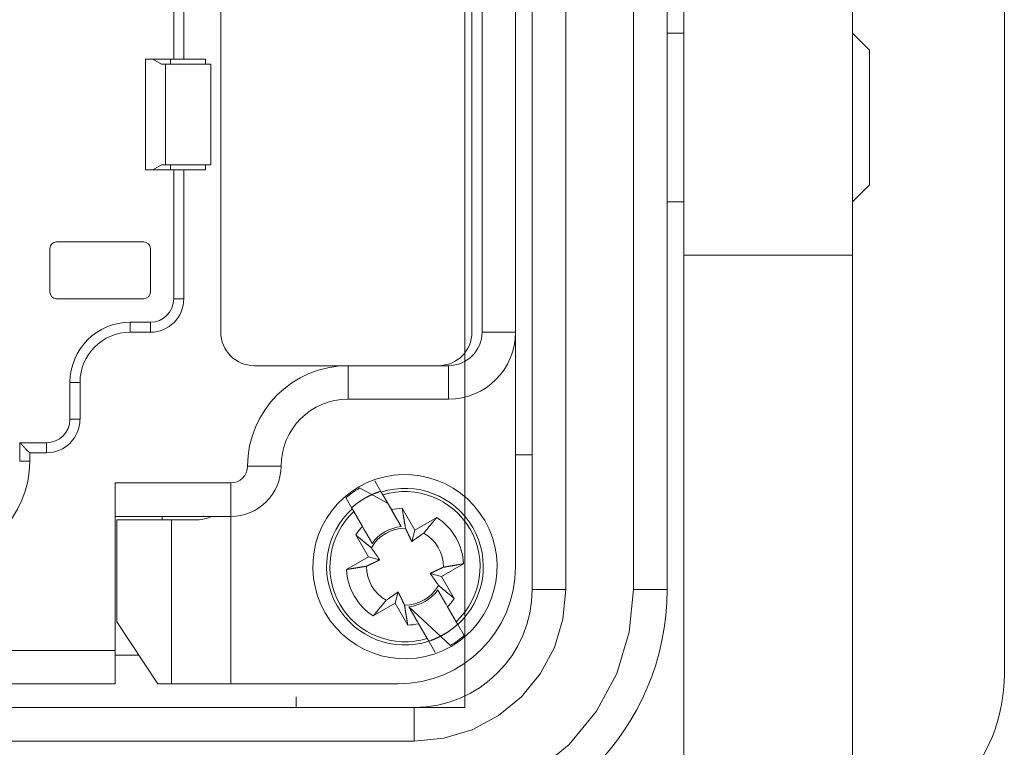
# Model space of a CAD drawing. Header units: millimetres. Extents: x 12388 to 56229, y -202 to 7369.
# Tile 41 of 88: x 21149 to 21266, y 2074 to 2160. Entities that reach past the tile are written whole.
import ezdxf

# ---------------------------------------------------------------- set-up
doc = ezdxf.new("R2010")
doc.units = ezdxf.units.MM
doc.header["$LTSCALE"] = 40
doc.layers.add('도면층1', color=1, linetype='Continuous')

# ---------------------------------------------------------------- blocks, each defined once
blk = doc.blocks.new('0099')
at = {"layer": '도면층1', "linetype": 'Continuous', "lineweight": 15}
for p, q in [((21202.14, 2078.54), (21202.14, 2218.54)), ((21010.14, 2078.54), (21202.14, 2078.54))]:
    blk.add_line(p, q, dxfattribs=at)
at = {"layer": '도면층1', "linetype": 'Continuous', "lineweight": 0}
for p, q in [((21266.14, 2214.54), (21266.14, 2082.54)), ((21210.14, 2204.54), (21210.14, 2092.54)), ((21214.14, 2092.54), (21214.14, 2204.54)), ((21222.14, 2092.54), (21222.14, 2204.54)), ((21226.14, 2204.54), (21226.14, 2092.54)), ((21167.63, 2155.45), (21167.63, 2177.11)), ((21168.83, 2177.11), (21168.83, 2155.45)), ((21173.2, 2123.07), (21173.2, 2174.72)), ((21203, 2174.72), (21203, 2123.07)), ((21204.19, 2123.07), (21204.19, 2174.72)), ((21208.17, 2174.72), (21208.17, 2123.07)), ((21228.14, 2132.22), (21228.14, 2164.54)), ((21248.14, 2132.22), (21248.14, 2164.54)), ((21228.14, 2158.54), (21226.14, 2158.54)), ((21250.15, 2156.53), (21248.14, 2158.54)), ((21250.14, 2140.54), (21250.14, 2156.54)), ((21164.26, 2155.45), (21167.63, 2155.45)), ((21164.26, 2142.34), (21164.26, 2155.45)), ((21166.17, 2154.86), (21165.15, 2155.45)), ((21166.64, 2154.86), (21166.17, 2154.86)), ((21172.01, 2154.86), (21166.64, 2154.86)), ((21166.64, 2154.86), (21166.64, 2142.94)), ((21167.24, 2154.86), (21167.24, 2155.45)), ((21167.63, 2155.45), (21168.83, 2155.45)), ((21168.83, 2155.45), (21171.41, 2155.45)), ((21171.41, 2155.45), (21171.41, 2154.86)), ((21172.01, 2154.86), (21172.01, 2142.94)), ((21165.15, 2142.34), (21166.17, 2142.94)), ((21166.17, 2142.94), (21166.64, 2142.94)), ((21166.64, 2142.94), (21172.01, 2142.94)), ((21167.24, 2142.34), (21167.24, 2142.94)), ((21171.41, 2142.94), (21171.41, 2142.34)), ((21167.63, 2142.34), (21164.26, 2142.34)), ((21168.83, 2142.34), (21167.63, 2142.34)), ((21167.63, 2127.04), (21167.63, 2142.34)), ((21168.83, 2142.34), (21168.83, 2127.04)), ((21171.41, 2142.34), (21168.83, 2142.34)), ((21248.14, 2138.54), (21250.15, 2140.55)), ((21226.14, 2138.54), (21228.14, 2138.54)), ((21153.73, 2133.8), (21164.06, 2133.8)), ((21152.93, 2127.84), (21152.93, 2133)), ((21164.85, 2133), (21164.85, 2127.84)), ((21228.14, 2132.22), (21248.14, 2132.22)), ((21228.14, 2066.85), (21228.14, 2132.22)), ((21248.14, 2068.54), (21248.14, 2132.22)), ((21164.06, 2127.04), (21153.73, 2127.04)), ((21168.83, 2127.04), (21167.63, 2127.04)), ((21162.47, 2123.07), (21162.47, 2124.26)), ((21162.47, 2124.26), (21164.85, 2124.26)), ((21164.85, 2123.07), (21164.85, 2124.26)), ((21164.85, 2123.07), (21162.47, 2123.07)), ((21208.17, 2123.07), (21204.19, 2123.07)), ((21208.17, 2095.25), (21208.17, 2123.07)), ((21188.3, 2119.09), (21177.17, 2119.09)), ((21199.03, 2119.09), (21188.3, 2119.09)), ((21188.3, 2115.12), (21188.3, 2119.09)), ((21199.03, 2119.09), (21200.22, 2119.09)), ((21200.22, 2115.12), (21200.22, 2119.09)), ((21156.51, 2117.11), (21155.32, 2117.11)), ((21155.32, 2112.74), (21155.32, 2117.11)), ((21156.51, 2117.11), (21156.51, 2112.73)), ((21200.22, 2115.12), (21188.3, 2115.12)), ((21156.51, 2112.74), (21155.32, 2112.74)), ((21149.36, 2109.95), (21152.53, 2109.95)), ((21149.36, 2107.77), (21149.36, 2109.95)), ((21152.53, 2108.76), (21152.53, 2109.95)), ((21150.55, 2108.76), (21150.55, 2107.77)), ((21152.53, 2108.76), (21150.55, 2108.76)), ((21208.2, 2108.54), (21210.14, 2108.54)), ((21150.55, 2107.77), (21149.36, 2107.77)), ((21180.35, 2107.17), (21176.38, 2107.17)), ((21160.68, 2085.32), (21160.68, 2105.18)), ((21160.68, 2105.18), (21174.39, 2105.18)), ((21174.39, 2105.18), (21174.39, 2101.21)), ((21192.99, 2102.79), (21189.66, 2104.59)), ((21192.24, 2104.1), (21191.47, 2105.42)), ((21188.03, 2103.44), (21188.8, 2102.11)), ((21192.24, 2104.1), (21192.43, 2103.77)), ((21192.43, 2103.77), (21193.44, 2102.02)), ((21188.99, 2101.78), (21188.8, 2102.11)), ((21194.71, 2102.2), (21196.22, 2099.59)), ((21174.39, 2101.21), (21160.68, 2101.21)), ((21166.24, 2101.21), (21166.24, 2100.81)), ((21174.39, 2081.34), (21174.39, 2101.21)), ((21190, 2100.03), (21188.99, 2101.78)), ((21194.6, 2100), (21193.44, 2102.01)), ((21196.22, 2099.59), (21198.82, 2101.1)), ((21160.88, 2100.81), (21167.35, 2100.81)), ((21160.88, 2088.71), (21160.88, 2100.81)), ((21167.35, 2100.81), (21170.42, 2100.81)), ((21167.35, 2081.34), (21167.35, 2100.81)), ((21190, 2100.03), (21191.16, 2098.02)), ((21190.71, 2096.41), (21189.21, 2099.02)), ((21196.22, 2099.59), (21195.86, 2098.25)), ((21188.11, 2094.91), (21190.71, 2096.41)), ((21192.05, 2096.05), (21190.71, 2096.41)), ((21202, 2095.59), (21199.4, 2094.09)), ((21198.05, 2094.45), (21199.4, 2094.09)), ((21199.4, 2094.09), (21200.9, 2091.48)), ((21193.89, 2090.91), (21194.25, 2092.25)), ((21199.5, 2091.51), (21198.94, 2092.48)), ((21210.14, 2092.54), (21214.14, 2092.54)), ((21226.14, 2092.54), (21222.14, 2092.54)), ((21193.89, 2090.91), (21191.29, 2089.41)), ((21195.39, 2088.31), (21193.89, 2090.91)), ((21195.5, 2090.5), (21200.44, 2085.91)), ((21200.11, 2090.47), (21200.05, 2090.57)), ((21200.11, 2090.47), (21201.12, 2088.72)), ((21165.72, 2081.34), (21160.88, 2088.71)), ((21197.68, 2086.73), (21196.66, 2088.49)), ((21201.12, 2088.72), (21201.31, 2088.39)), ((21202.07, 2087.07), (21201.31, 2088.39)), ((21197.87, 2086.4), (21197.68, 2086.73)), ((21197.87, 2086.4), (21198.63, 2085.08)), ((21052.99, 2085.32), (21160.68, 2085.32)), ((21160.68, 2081.34), (21160.68, 2085.32)), ((21163.48, 2084.75), (21160.68, 2084.75)), ((21160.68, 2081.34), (21052.99, 2081.34)), ((21165.72, 2081.34), (21167.35, 2081.34)), ((21174.39, 2081.34), (21167.35, 2081.34)), ((21194.26, 2081.34), (21174.39, 2081.34)), ((21182.14, 2079.81), (21182.14, 2078.54)), ((21196.14, 2078.54), (21016.14, 2078.54)), ((21196.14, 2074.54), (21196.14, 2078.54)), ((21016.14, 2074.54), (21196.14, 2074.54))]:
    blk.add_line(p, q, dxfattribs=at)
for points in [[(21149.36, 2109.95), (21149.39, 2109.92, -0.004996), (21149.43, 2109.9, -0.005212), (21149.46, 2109.87, -0.005133), (21149.5, 2109.84, -0.004709), (21149.53, 2109.81, -0.004404), (21149.56, 2109.78, -0.004126), (21149.6, 2109.74, -0.003863), (21149.63, 2109.71, -0.003534), (21149.66, 2109.68, -0.003248), (21149.69, 2109.65, -0.002921), (21149.72, 2109.62, -0.00263), (21149.75, 2109.59, -0.002291), (21149.78, 2109.55, -0.001992), (21149.81, 2109.52, -0.001645), (21149.84, 2109.49, -0.001335), (21149.86, 2109.46, -0.000977), (21149.89, 2109.42, -0.000656), (21149.92, 2109.39, -0.000285), (21149.94, 2109.36, 0.000052), (21149.97, 2109.33, 0.000445), (21150, 2109.3, 0.000795), (21150.03, 2109.27, 0.001188), (21150.05, 2109.24, 0.001586), (21150.08, 2109.21, 0.002083), (21150.1, 2109.18, 0.002353), (21150.13, 2109.15, 0.002451), (21150.16, 2109.12, 0.002419), (21150.18, 2109.1, 0.002224), (21150.21, 2109.07, 0.002102), (21150.24, 2109.04, 0.001993), (21150.26, 2109.02, 0.00191), (21150.29, 2109, 0.001798), (21150.31, 2108.97, 0.001723), (21150.33, 2108.95, 0.001629), (21150.36, 2108.93, 0.001567), (21150.38, 2108.91, 0.00148), (21150.4, 2108.89, 0.001429), (21150.42, 2108.87, 0.001352), (21150.44, 2108.86, 0.001307), (21150.45, 2108.84, 0.001228), (21150.47, 2108.83, 0.001202), (21150.49, 2108.81, 0.001148), (21150.5, 2108.8, 0.001094), (21150.51, 2108.79, 0.000977), (21150.52, 2108.78, 0.001033), (21150.53, 2108.77, 0.000969), (21150.54, 2108.77, 0.000973), (21150.55, 2108.76, 0.001343)], [(21188.71, 2102.21), (21188.76, 2102.26, -0.001799), (21188.81, 2102.3, -0.001799), (21188.86, 2102.35, -0.001799), (21188.91, 2102.39, -0.0018), (21188.96, 2102.43, -0.001801), (21189.01, 2102.48, -0.001802), (21189.07, 2102.52, -0.001802), (21189.12, 2102.56, -0.001804), (21189.17, 2102.61, -0.001805), (21189.22, 2102.65, -0.001806), (21189.28, 2102.69, -0.001807), (21189.33, 2102.73, -0.001809), (21189.39, 2102.77, -0.001809), (21189.44, 2102.81, -0.001808), (21189.49, 2102.85, -0.001806), (21189.55, 2102.89, -0.001805), (21189.6, 2102.93, -0.001804), (21189.66, 2102.97, -0.001803), (21189.72, 2103.01, -0.001802), (21189.77, 2103.04, -0.001801), (21189.83, 2103.08, -0.0018), (21189.89, 2103.12, -0.001799), (21189.94, 2103.16, -0.001799), (21190, 2103.19, -0.001798), (21190.06, 2103.23, -0.001798), (21190.11, 2103.26, -0.001798), (21190.17, 2103.3, -0.001797), (21190.23, 2103.33, -0.001797), (21190.29, 2103.37, -0.001797), (21190.35, 2103.4, -0.001797), (21190.41, 2103.43, -0.001797), (21190.46, 2103.47, -0.001798), (21190.52, 2103.5, -0.001798), (21190.58, 2103.53, -0.001799), (21190.64, 2103.56, -0.001799), (21190.7, 2103.59, -0.0018), (21190.76, 2103.62, -0.0018), (21190.82, 2103.66, -0.001801), (21190.88, 2103.69, -0.001802), (21190.95, 2103.71, -0.001804), (21191.01, 2103.74, -0.001804), (21191.07, 2103.77, -0.001804), (21191.13, 2103.8, -0.001807), (21191.19, 2103.83, -0.001812), (21191.25, 2103.85, -0.001808), (21191.32, 2103.88, -0.001796), (21191.38, 2103.91, -0.001811), (21191.44, 2103.93, -0.001845), (21191.5, 2103.96, -0.001792), (21191.57, 2103.98, -0.001673), (21191.63, 2104.01, -0.001845), (21191.69, 2104.03, -0.002197), (21191.76, 2104.06, -0.001668), (21191.82, 2104.08, -0.000574), (21191.87, 2104.1, -0.002349), (21191.95, 2104.12, -0.004041), (21192.06, 2104.16, -0.001976), (21192.2, 2104.21, -0.001047)], [(21194.71, 2102.2), (21194.73, 2102.1, 0.000018), (21194.75, 2102, 0.000019), (21194.76, 2101.91, 0.000019), (21194.78, 2101.81, 0.00002), (21194.79, 2101.72, 0.00002), (21194.81, 2101.63, 0.000021), (21194.82, 2101.54, 0.000021), (21194.84, 2101.45, 0.000022), (21194.85, 2101.37, 0.000023), (21194.87, 2101.28, 0.000023), (21194.88, 2101.2, 0.000024), (21194.89, 2101.11, 0.000025), (21194.91, 2101.03, 0.000025), (21194.92, 2100.95, 0.000026), (21194.93, 2100.87, 0.000027), (21194.95, 2100.79, 0.000027), (21194.96, 2100.71, 0.000029), (21194.97, 2100.64, 0.00003), (21194.99, 2100.56, 0.00003), (21195, 2100.49, 0.000029), (21195.01, 2100.42, 0.000033), (21195.02, 2100.34, 0.000041), (21195.04, 2100.27, 0.000032), (21195.05, 2100.2, 0.000011), (21195.06, 2100.14, 0.000047), (21195.07, 2100.07, 0.000086), (21195.09, 2099.96, 0.000045), (21195.11, 2099.81, 0.000024)], [(21193.44, 2102.02), (21193.49, 2101.93, 0.000002), (21193.53, 2101.86, 0.000002), (21193.58, 2101.78, 0.000002), (21193.62, 2101.7, 0.000002), (21193.67, 2101.62, 0.000002), (21193.71, 2101.55, 0.000003), (21193.75, 2101.47, 0.000003), (21193.8, 2101.4, 0.000003), (21193.84, 2101.33, 0.000003), (21193.88, 2101.26, 0.000003), (21193.92, 2101.19, 0.000003), (21193.96, 2101.12, 0.000003), (21194, 2101.05, 0.000003), (21194.04, 2100.98, 0.000003), (21194.08, 2100.91, 0.000003), (21194.12, 2100.85, 0.000003), (21194.15, 2100.78, 0.000003), (21194.19, 2100.72, 0.000003), (21194.23, 2100.66, 0.000003), (21194.26, 2100.59, 0.000003), (21194.3, 2100.53, 0.000004), (21194.33, 2100.47, 0.000005), (21194.37, 2100.41, 0.000004), (21194.4, 2100.35, 0.000001), (21194.43, 2100.3, 0.000005), (21194.47, 2100.23, 0.000009), (21194.53, 2100.13, 0.000005), (21194.6, 2100, 0.000003)], [(21197.28, 2099.23), (21197.32, 2099.28, 0.000044), (21197.36, 2099.33, 0.000043), (21197.4, 2099.38, 0.000041), (21197.45, 2099.43, 0.00004), (21197.49, 2099.48, 0.000038), (21197.54, 2099.54, 0.000037), (21197.58, 2099.59, 0.000036), (21197.63, 2099.65, 0.000035), (21197.67, 2099.7, 0.000034), (21197.72, 2099.76, 0.000033), (21197.77, 2099.82, 0.000032), (21197.82, 2099.88, 0.000031), (21197.86, 2099.94, 0.00003), (21197.91, 2100, 0.000029), (21197.97, 2100.06, 0.000028), (21198.02, 2100.12, 0.000027), (21198.07, 2100.18, 0.000027), (21198.12, 2100.25, 0.000026), (21198.18, 2100.31, 0.000025), (21198.23, 2100.38, 0.000023), (21198.28, 2100.45, 0.000024), (21198.34, 2100.52, 0.000028), (21198.4, 2100.59, 0.000021), (21198.46, 2100.65, 0.000007), (21198.51, 2100.72, 0.000028), (21198.57, 2100.8, 0.000046), (21198.68, 2100.93, 0.000021), (21198.82, 2101.1, 0.000011)], [(21191.16, 2098.02), (21191.13, 2098.07, 0.000002), (21191.1, 2098.13, 0.000002), (21191.06, 2098.19, 0.000002), (21191.03, 2098.24, 0.000002), (21191, 2098.3, 0.000002), (21190.96, 2098.36, 0.000002), (21190.93, 2098.42, 0.000002), (21190.89, 2098.48, 0.000002), (21190.86, 2098.54, 0.000002), (21190.82, 2098.61, 0.000002), (21190.79, 2098.67, 0.000002), (21190.75, 2098.73, 0.000002), (21190.71, 2098.8, 0.000002), (21190.67, 2098.86, 0.000002), (21190.64, 2098.93, 0.000002), (21190.6, 2098.99, 0.000002), (21190.56, 2099.06, 0.000002), (21190.52, 2099.13, 0.000002), (21190.48, 2099.2, 0.000002), (21190.44, 2099.27, 0.000001), (21190.4, 2099.34, 0.000001), (21190.35, 2099.41, 0.000002), (21190.31, 2099.49, 0.000001), (21190.27, 2099.56, 0), (21190.23, 2099.63, 0.000002), (21190.18, 2099.71, 0.000003), (21190.1, 2099.85, 0.000001), (21190, 2100.03, 0.000001)], [(21195.11, 2099.81), (21195.15, 2099.74, 0.000081), (21195.18, 2099.67, 0.000087), (21195.21, 2099.6, 0.000091), (21195.24, 2099.53, 0.000091), (21195.27, 2099.47, 0.000093), (21195.3, 2099.4, 0.000095), (21195.33, 2099.34, 0.000097), (21195.36, 2099.28, 0.000099), (21195.39, 2099.22, 0.000101), (21195.42, 2099.17, 0.000103), (21195.44, 2099.11, 0.000105), (21195.47, 2099.06, 0.000107), (21195.49, 2099, 0.000109), (21195.52, 2098.95, 0.000111), (21195.54, 2098.9, 0.000113), (21195.57, 2098.85, 0.000114), (21195.59, 2098.8, 0.000117), (21195.61, 2098.75, 0.000121), (21195.64, 2098.71, 0.000121), (21195.66, 2098.66, 0.000115), (21195.68, 2098.62, 0.000128), (21195.7, 2098.57, 0.000154), (21195.72, 2098.53, 0.000122), (21195.74, 2098.49, 0.000047), (21195.76, 2098.45, 0.00017), (21195.78, 2098.41, 0.000302), (21195.81, 2098.34, 0.000156), (21195.86, 2098.25, 0.000086)], [(21191.07, 2097.48), (21191.03, 2097.52, 0.000052), (21190.97, 2097.56, 0.00005), (21190.92, 2097.6, 0.000048), (21190.87, 2097.64, 0.000047), (21190.82, 2097.69, 0.000045), (21190.77, 2097.73, 0.000044), (21190.71, 2097.78, 0.000042), (21190.66, 2097.82, 0.000041), (21190.6, 2097.87, 0.00004), (21190.54, 2097.92, 0.000039), (21190.49, 2097.96, 0.000037), (21190.43, 2098.01, 0.000036), (21190.37, 2098.06, 0.000035), (21190.31, 2098.11, 0.000034), (21190.24, 2098.16, 0.000033), (21190.18, 2098.21, 0.000032), (21190.12, 2098.27, 0.000031), (21190.05, 2098.32, 0.000031), (21189.99, 2098.37, 0.000029), (21189.92, 2098.43, 0.000027), (21189.86, 2098.48, 0.000029), (21189.79, 2098.54, 0.000033), (21189.72, 2098.6, 0.000024), (21189.65, 2098.65, 0.000008), (21189.59, 2098.7, 0.000033), (21189.51, 2098.77, 0.000054), (21189.38, 2098.88, 0.000025), (21189.21, 2099.02, 0.000013)], [(21195.86, 2098.25), (21195.89, 2098.27, 0.000147), (21195.93, 2098.3, 0.00014), (21195.96, 2098.32, 0.000137), (21196, 2098.35, 0.000136), (21196.04, 2098.37, 0.000134), (21196.07, 2098.4, 0.000132), (21196.11, 2098.42, 0.000129), (21196.15, 2098.45, 0.000127), (21196.19, 2098.48, 0.000125), (21196.23, 2098.51, 0.000123), (21196.28, 2098.54, 0.000121), (21196.32, 2098.56, 0.000119), (21196.36, 2098.59, 0.000117), (21196.41, 2098.62, 0.000115), (21196.45, 2098.66, 0.000112), (21196.5, 2098.69, 0.00011), (21196.55, 2098.72, 0.000109), (21196.59, 2098.75, 0.00011), (21196.64, 2098.79, 0.000104), (21196.7, 2098.82, 0.000094), (21196.75, 2098.86, 0.000104), (21196.8, 2098.9, 0.000123), (21196.86, 2098.94, 0.000088), (21196.91, 2098.97, 0.000024), (21196.96, 2099.01, 0.000127), (21197.03, 2099.05, 0.000209), (21197.14, 2099.13, 0.000094), (21197.28, 2099.23, 0.000047)], [(21192.05, 2096.05), (21192.03, 2096.09, 0.00015), (21192.01, 2096.12, 0.000143), (21191.98, 2096.16, 0.00014), (21191.96, 2096.2, 0.000139), (21191.93, 2096.23, 0.000137), (21191.91, 2096.27, 0.000134), (21191.88, 2096.31, 0.000132), (21191.85, 2096.35, 0.00013), (21191.83, 2096.39, 0.000128), (21191.8, 2096.43, 0.000126), (21191.77, 2096.47, 0.000123), (21191.74, 2096.52, 0.000121), (21191.71, 2096.56, 0.000119), (21191.68, 2096.6, 0.000118), (21191.65, 2096.65, 0.000115), (21191.62, 2096.7, 0.000112), (21191.58, 2096.74, 0.000111), (21191.55, 2096.79, 0.000112), (21191.51, 2096.84, 0.000106), (21191.48, 2096.89, 0.000096), (21191.44, 2096.94, 0.000106), (21191.41, 2097, 0.000126), (21191.37, 2097.05, 0.00009), (21191.33, 2097.11, 0.000024), (21191.3, 2097.16, 0.00013), (21191.25, 2097.22, 0.000214), (21191.17, 2097.33, 0.000096), (21191.07, 2097.48, 0.000048)], [(21188.11, 2094.91), (21188.2, 2094.93, 0.00002), (21188.3, 2094.94, 0.000021), (21188.4, 2094.96, 0.000021), (21188.49, 2094.97, 0.000022), (21188.58, 2094.99, 0.000022), (21188.67, 2095.01, 0.000023), (21188.76, 2095.02, 0.000024), (21188.85, 2095.03, 0.000024), (21188.94, 2095.05, 0.000025), (21189.02, 2095.06, 0.000026), (21189.11, 2095.08, 0.000026), (21189.19, 2095.09, 0.000027), (21189.27, 2095.11, 0.000028), (21189.35, 2095.12, 0.000029), (21189.43, 2095.13, 0.00003), (21189.51, 2095.15, 0.00003), (21189.59, 2095.16, 0.000032), (21189.67, 2095.17, 0.000033), (21189.74, 2095.18, 0.000033), (21189.81, 2095.2, 0.000032), (21189.89, 2095.21, 0.000036), (21189.96, 2095.22, 0.000045), (21190.03, 2095.23, 0.000035), (21190.1, 2095.24, 0.000012), (21190.16, 2095.25, 0.000052), (21190.24, 2095.27, 0.000095), (21190.35, 2095.29, 0.000049), (21190.49, 2095.31, 0.000027)], [(21190.49, 2095.31), (21190.57, 2095.35, 0.000076), (21190.64, 2095.38, 0.000081), (21190.71, 2095.41, 0.000085), (21190.77, 2095.44, 0.000085), (21190.84, 2095.47, 0.000087), (21190.9, 2095.5, 0.000089), (21190.96, 2095.53, 0.000091), (21191.02, 2095.56, 0.000092), (21191.08, 2095.59, 0.000094), (21191.14, 2095.61, 0.000096), (21191.19, 2095.64, 0.000098), (21191.25, 2095.67, 0.0001), (21191.3, 2095.69, 0.000102), (21191.35, 2095.72, 0.000104), (21191.4, 2095.74, 0.000106), (21191.45, 2095.77, 0.000107), (21191.5, 2095.79, 0.00011), (21191.55, 2095.81, 0.000114), (21191.6, 2095.83, 0.000113), (21191.64, 2095.86, 0.000108), (21191.69, 2095.88, 0.00012), (21191.73, 2095.9, 0.000144), (21191.78, 2095.92, 0.000114), (21191.82, 2095.94, 0.000044), (21191.85, 2095.96, 0.000159), (21191.9, 2095.98, 0.000283), (21191.97, 2096.01, 0.000146), (21192.05, 2096.05, 0.000081)], [(21199.61, 2095.19), (21199.54, 2095.16, 0.000077), (21199.47, 2095.12, 0.000082), (21199.4, 2095.09, 0.000086), (21199.33, 2095.06, 0.000086), (21199.27, 2095.03, 0.000088), (21199.21, 2095, 0.00009), (21199.14, 2094.97, 0.000092), (21199.08, 2094.94, 0.000093), (21199.03, 2094.91, 0.000096), (21198.97, 2094.89, 0.000097), (21198.91, 2094.86, 0.000099), (21198.86, 2094.83, 0.000101), (21198.8, 2094.81, 0.000103), (21198.75, 2094.78, 0.000105), (21198.7, 2094.76, 0.000107), (21198.65, 2094.74, 0.000108), (21198.6, 2094.71, 0.000111), (21198.56, 2094.69, 0.000115), (21198.51, 2094.67, 0.000114), (21198.46, 2094.65, 0.000109), (21198.42, 2094.62, 0.000121), (21198.37, 2094.6, 0.000146), (21198.33, 2094.58, 0.000115), (21198.29, 2094.56, 0.000045), (21198.25, 2094.54, 0.000161), (21198.21, 2094.52, 0.000286), (21198.14, 2094.49, 0.000148), (21198.05, 2094.45, 0.000082)], [(21202, 2095.59), (21201.9, 2095.57, 0.00002), (21201.81, 2095.56, 0.000021), (21201.71, 2095.54, 0.000022), (21201.62, 2095.53, 0.000022), (21201.53, 2095.51, 0.000023), (21201.43, 2095.5, 0.000023), (21201.34, 2095.48, 0.000024), (21201.26, 2095.47, 0.000025), (21201.17, 2095.45, 0.000025), (21201.08, 2095.44, 0.000026), (21201, 2095.42, 0.000027), (21200.92, 2095.41, 0.000027), (21200.83, 2095.4, 0.000028), (21200.75, 2095.38, 0.000029), (21200.67, 2095.37, 0.00003), (21200.59, 2095.36, 0.000031), (21200.52, 2095.34, 0.000032), (21200.44, 2095.33, 0.000034), (21200.37, 2095.32, 0.000034), (21200.29, 2095.3, 0.000032), (21200.22, 2095.29, 0.000037), (21200.15, 2095.28, 0.000045), (21200.07, 2095.27, 0.000036), (21200.01, 2095.26, 0.000012), (21199.95, 2095.25, 0.000052), (21199.87, 2095.23, 0.000096), (21199.76, 2095.21, 0.00005), (21199.61, 2095.19, 0.000027)], [(21198.05, 2094.45), (21198.08, 2094.41, 0.000151), (21198.1, 2094.38, 0.000144), (21198.12, 2094.34, 0.000141), (21198.15, 2094.3, 0.00014), (21198.17, 2094.27, 0.000138), (21198.2, 2094.23, 0.000135), (21198.23, 2094.19, 0.000133), (21198.25, 2094.15, 0.000131), (21198.28, 2094.11, 0.000129), (21198.31, 2094.07, 0.000127), (21198.34, 2094.03, 0.000124), (21198.37, 2093.99, 0.000122), (21198.4, 2093.94, 0.00012), (21198.43, 2093.9, 0.000119), (21198.46, 2093.85, 0.000116), (21198.49, 2093.81, 0.000113), (21198.52, 2093.76, 0.000112), (21198.56, 2093.71, 0.000113), (21198.59, 2093.66, 0.000107), (21198.63, 2093.61, 0.000097), (21198.66, 2093.56, 0.000107), (21198.7, 2093.5, 0.000127), (21198.74, 2093.45, 0.000091), (21198.78, 2093.39, 0.000024), (21198.81, 2093.34, 0.000131), (21198.86, 2093.28, 0.000216), (21198.93, 2093.17, 0.000097), (21199.03, 2093.02, 0.000049)], [(21199.03, 2093.02), (21199.08, 2092.98, 0.000046), (21199.13, 2092.94, 0.000044), (21199.18, 2092.9, 0.000043), (21199.23, 2092.86, 0.000041), (21199.29, 2092.81, 0.00004), (21199.34, 2092.77, 0.000039), (21199.39, 2092.72, 0.000038), (21199.45, 2092.68, 0.000036), (21199.51, 2092.63, 0.000035), (21199.56, 2092.58, 0.000034), (21199.62, 2092.54, 0.000033), (21199.68, 2092.49, 0.000032), (21199.74, 2092.44, 0.000031), (21199.8, 2092.39, 0.00003), (21199.86, 2092.34, 0.000029), (21199.92, 2092.29, 0.000028), (21199.99, 2092.23, 0.000028), (21200.05, 2092.18, 0.000027), (21200.12, 2092.13, 0.000026), (21200.18, 2092.07, 0.000024), (21200.25, 2092.02, 0.000025), (21200.32, 2091.96, 0.000029), (21200.39, 2091.9, 0.000021), (21200.46, 2091.85, 0.000007), (21200.52, 2091.8, 0.000029), (21200.6, 2091.73, 0.000048), (21200.73, 2091.62, 0.000022), (21200.9, 2091.48, 0.000012)], [(21194.25, 2092.25), (21194.21, 2092.23, 0.000153), (21194.18, 2092.2, 0.000146), (21194.14, 2092.18, 0.000142), (21194.11, 2092.15, 0.000142), (21194.07, 2092.13, 0.000139), (21194.03, 2092.1, 0.000137), (21193.99, 2092.08, 0.000135), (21193.95, 2092.05, 0.000133), (21193.91, 2092.02, 0.00013), (21193.87, 2091.99, 0.000128), (21193.83, 2091.97, 0.000126), (21193.79, 2091.94, 0.000124), (21193.74, 2091.91, 0.000122), (21193.7, 2091.88, 0.00012), (21193.65, 2091.84, 0.000117), (21193.61, 2091.81, 0.000115), (21193.56, 2091.78, 0.000114), (21193.51, 2091.75, 0.000114), (21193.46, 2091.71, 0.000108), (21193.41, 2091.68, 0.000098), (21193.36, 2091.64, 0.000108), (21193.31, 2091.6, 0.000129), (21193.25, 2091.57, 0.000092), (21193.19, 2091.53, 0.000025), (21193.15, 2091.49, 0.000133), (21193.08, 2091.45, 0.000219), (21192.97, 2091.37, 0.000098), (21192.83, 2091.27, 0.000049)], [(21194.99, 2090.69), (21194.96, 2090.76, 0.00008), (21194.92, 2090.83, 0.000086), (21194.89, 2090.9, 0.00009), (21194.86, 2090.97, 0.00009), (21194.83, 2091.03, 0.000092), (21194.8, 2091.1, 0.000094), (21194.77, 2091.16, 0.000096), (21194.74, 2091.22, 0.000098), (21194.72, 2091.28, 0.0001), (21194.69, 2091.34, 0.000102), (21194.66, 2091.39, 0.000104), (21194.64, 2091.45, 0.000106), (21194.61, 2091.5, 0.000108), (21194.59, 2091.55, 0.00011), (21194.56, 2091.6, 0.000112), (21194.54, 2091.65, 0.000113), (21194.51, 2091.7, 0.000116), (21194.49, 2091.75, 0.00012), (21194.47, 2091.79, 0.00012), (21194.45, 2091.84, 0.000114), (21194.43, 2091.88, 0.000127), (21194.41, 2091.93, 0.000152), (21194.38, 2091.97, 0.00012), (21194.36, 2092.01, 0.000047), (21194.35, 2092.05, 0.000169), (21194.32, 2092.1, 0.000299), (21194.29, 2092.16, 0.000155), (21194.25, 2092.25, 0.000085)], [(21198.94, 2092.48), (21198.98, 2092.43, 0.000003), (21199.01, 2092.37, 0.000003), (21199.04, 2092.31, 0.000003), (21199.08, 2092.26, 0.000003), (21199.11, 2092.2, 0.000003), (21199.14, 2092.14, 0.000003), (21199.18, 2092.08, 0.000003), (21199.21, 2092.02, 0.000003), (21199.25, 2091.96, 0.000003), (21199.28, 2091.9, 0.000003), (21199.32, 2091.83, 0.000003), (21199.36, 2091.77, 0.000003), (21199.39, 2091.7, 0.000002), (21199.43, 2091.64, 0.000002), (21199.47, 2091.57, 0.000002), (21199.51, 2091.51, 0.000002), (21199.55, 2091.44, 0.000002), (21199.59, 2091.37, 0.000002), (21199.63, 2091.3, 0.000002), (21199.67, 2091.23, 0.000002), (21199.71, 2091.16, 0.000002), (21199.75, 2091.09, 0.000002), (21199.79, 2091.01, 0.000002), (21199.84, 2090.94, 0.000001), (21199.87, 2090.87, 0.000002), (21199.92, 2090.79, 0.000004), (21200, 2090.65, 0.000002), (21200.11, 2090.47, 0.000001)], [(21192.83, 2091.27), (21192.79, 2091.22, 0.000046), (21192.74, 2091.17, 0.000044), (21192.7, 2091.12, 0.000043), (21192.66, 2091.07, 0.000041), (21192.62, 2091.02, 0.00004), (21192.57, 2090.96, 0.000039), (21192.53, 2090.91, 0.000038), (21192.48, 2090.85, 0.000036), (21192.43, 2090.8, 0.000035), (21192.39, 2090.74, 0.000034), (21192.34, 2090.68, 0.000033), (21192.29, 2090.62, 0.000032), (21192.24, 2090.56, 0.000031), (21192.19, 2090.5, 0.00003), (21192.14, 2090.44, 0.000029), (21192.09, 2090.38, 0.000028), (21192.04, 2090.32, 0.000028), (21191.98, 2090.25, 0.000027), (21191.93, 2090.19, 0.000026), (21191.88, 2090.12, 0.000024), (21191.82, 2090.05, 0.000025), (21191.76, 2089.99, 0.000029), (21191.71, 2089.91, 0.000021), (21191.65, 2089.85, 0.000007), (21191.6, 2089.79, 0.000029), (21191.53, 2089.7, 0.000048), (21191.43, 2089.58, 0.000022), (21191.29, 2089.41, 0.000012)], [(21195.39, 2088.31), (21195.38, 2088.4, 0.000019), (21195.36, 2088.5, 0.00002), (21195.34, 2088.59, 0.00002), (21195.33, 2088.69, 0.000021), (21195.31, 2088.78, 0.000021), (21195.3, 2088.87, 0.000022), (21195.28, 2088.96, 0.000022), (21195.27, 2089.05, 0.000023), (21195.25, 2089.13, 0.000024), (21195.24, 2089.22, 0.000024), (21195.23, 2089.3, 0.000025), (21195.21, 2089.39, 0.000026), (21195.2, 2089.47, 0.000027), (21195.18, 2089.55, 0.000027), (21195.17, 2089.63, 0.000028), (21195.16, 2089.71, 0.000029), (21195.14, 2089.79, 0.00003), (21195.13, 2089.86, 0.000031), (21195.12, 2089.94, 0.000031), (21195.11, 2090.01, 0.00003), (21195.09, 2090.08, 0.000034), (21195.08, 2090.16, 0.000043), (21195.07, 2090.23, 0.000033), (21195.06, 2090.3, 0.000012), (21195.05, 2090.36, 0.000049), (21195.04, 2090.43, 0.00009), (21195.02, 2090.55, 0.000047), (21194.99, 2090.69, 0.000025)], [(21196.66, 2088.49), (21196.62, 2088.57, 0), (21196.57, 2088.65, -0.000001), (21196.53, 2088.72, -0.000001), (21196.48, 2088.8, -0.000001), (21196.44, 2088.88, -0.000001), (21196.39, 2088.95, -0.000001), (21196.35, 2089.03, -0.000001), (21196.31, 2089.1, -0.000001), (21196.27, 2089.17, -0.000001), (21196.23, 2089.24, -0.000001), (21196.19, 2089.31, -0.000001), (21196.15, 2089.38, -0.000001), (21196.11, 2089.45, -0.000001), (21196.07, 2089.52, -0.000001), (21196.03, 2089.59, -0.000001), (21195.99, 2089.65, -0.000001), (21195.95, 2089.72, -0.000001), (21195.92, 2089.78, -0.000001), (21195.88, 2089.85, -0.000001), (21195.84, 2089.91, -0.000001), (21195.81, 2089.97, -0.000001), (21195.77, 2090.03, -0.000001), (21195.74, 2090.09, -0.000001), (21195.7, 2090.15, 0), (21195.67, 2090.2, -0.000001), (21195.63, 2090.27, -0.000002), (21195.58, 2090.37, -0.000001), (21195.5, 2090.5, -0.000001)], [(21201.29, 2088.41), (21201.24, 2088.36, -0.002137), (21201.18, 2088.31, -0.002139), (21201.12, 2088.25, -0.002138), (21201.05, 2088.2, -0.002135), (21200.99, 2088.15, -0.002134), (21200.93, 2088.1, -0.002133), (21200.87, 2088.05, -0.002132), (21200.81, 2088, -0.002131), (21200.75, 2087.95, -0.00213), (21200.68, 2087.9, -0.002129), (21200.62, 2087.85, -0.002129), (21200.55, 2087.8, -0.002128), (21200.49, 2087.75, -0.002128), (21200.43, 2087.71, -0.002128), (21200.36, 2087.66, -0.002128), (21200.29, 2087.61, -0.002129), (21200.23, 2087.57, -0.002129), (21200.16, 2087.52, -0.00213), (21200.09, 2087.48, -0.00213), (21200.03, 2087.44, -0.002131), (21199.96, 2087.39, -0.002132), (21199.89, 2087.35, -0.002134), (21199.82, 2087.31, -0.002135), (21199.76, 2087.27, -0.002136), (21199.69, 2087.23, -0.002138), (21199.62, 2087.19, -0.002141), (21199.55, 2087.15, -0.002141), (21199.48, 2087.11, -0.002141), (21199.41, 2087.07, -0.00214), (21199.34, 2087.03, -0.002138), (21199.27, 2087, -0.002136), (21199.19, 2086.96, -0.002133), (21199.12, 2086.92, -0.002133), (21199.05, 2086.89, -0.002136), (21198.98, 2086.85, -0.00213), (21198.91, 2086.82, -0.002116), (21198.83, 2086.79, -0.002133), (21198.76, 2086.75, -0.002176), (21198.69, 2086.72, -0.002114), (21198.61, 2086.69, -0.001974), (21198.54, 2086.66, -0.002178), (21198.46, 2086.63, -0.002597), (21198.39, 2086.6, -0.001971), (21198.32, 2086.57, -0.000676), (21198.25, 2086.55, -0.002781), (21198.17, 2086.51, -0.00479), (21198.03, 2086.47, -0.002343), (21197.86, 2086.41, -0.001241)]]:
    blk.add_lwpolyline(points, format="xyb", dxfattribs=at)
at = {"layer": '도면층1', "linetype": 'Continuous', "lineweight": 0, "flags": 128}
for points in [[(21196.14, 2066.54), (21201.21, 2067.04), (21206.09, 2068.52), (21210.58, 2070.92), (21214.52, 2074.16), (21217.75, 2078.1), (21220.16, 2082.59), (21221.64, 2087.47), (21222.14, 2092.54)], [(21214.14, 2092.54), (21213.79, 2089.03), (21212.77, 2085.65), (21211.1, 2082.54), (21208.86, 2079.81), (21206.14, 2077.58), (21203.02, 2075.91), (21199.65, 2074.89), (21196.14, 2074.54)]]:
    blk.add_lwpolyline(points, dxfattribs=at)
at = {"layer": '도면층1', "linetype": 'Continuous', "lineweight": 0}
for centre, radius, start, end in [((21153.73, 2133), 0.795, 90, 180), ((21164.06, 2133), 0.795, 0, 90), ((21153.73, 2127.84), 0.795, 180, 270), ((21164.06, 2127.84), 0.795, 270, 0), ((21164.85, 2127.04), 3.97, 270, 0), ((21164.85, 2127.04), 2.78, 270, 0), ((21162.47, 2117.11), 7.15, 90, 180), ((21162.47, 2117.11), 5.96, 90, 180), ((21177.17, 2123.07), 3.97, 180, 270), ((21199.03, 2123.07), 3.97, 270, 0), ((21200.22, 2123.07), 7.95, 270, 0), ((21200.22, 2123.07), 3.97, 270, 0), ((21188.3, 2107.17), 11.92, 90, 180), ((21188.3, 2107.17), 7.95, 90, 180), ((21152.53, 2112.73), 3.97, 270, 0), ((21152.53, 2112.73), 2.78, 270, 0), ((21138.63, 2107.77), 11.92, 270, 0), ((21174.39, 2107.17), 5.96, 270, 0), ((21174.39, 2107.17), 1.99, 270, 0), ((21195.05, 2095.25), 10.93, 210, 120), ((21195.05, 2095.25), 10.93, 120, 210), ((21195.05, 2095.25), 10.78, 120, 130.6178), ((21195.05, 2095.25), 9.29, 312.3529, 107.6471), ((21195.05, 2095.25), 8.91, 312.8773, 107.1231), ((21195.05, 2095.25), 9.29, 132.3529, 287.6471), ((21195.05, 2095.25), 6.95, 92.7971, 103.3985), ((21170.42, 2104.79), 3.97, 270, 295.8469), ((21195.05, 2095.25), 8.91, 132.8772, 287.123), ((21195.05, 2095.25), 6.95, 2.7971, 57.2029), ((21195.05, 2095.25), 6.95, 136.6015, 147.2029), ((21195.05, 2095.25), 4.56, 89.2353, 150.7647), ((21195.05, 2095.25), 4.77, 95.4098, 144.5902), ((21195.05, 2095.25), 4.56, 359.2353, 60.7647), ((21195.05, 2095.25), 4.56, 179.2353, 240.7647), ((21194.26, 2095.25), 13.91, 270, 0), ((21195.05, 2095.25), 6.95, 182.7971, 237.2029), ((21195.05, 2095.25), 4.56, 269.2353, 330.7647), ((21195.05, 2095.25), 4.77, 275.4098, 324.5902), ((21196.14, 2092.54), 14, 270, 0), ((21196.14, 2092.54), 30, 270, 0), ((21195.05, 2095.25), 6.95, 316.6015, 327.2029), ((21195.05, 2095.25), 6.95, 272.7971, 283.3985), ((21195.05, 2095.25), 10.78, 300, 310.6178), ((21246.14, 2082.54), 20, 274.3006, 0)]:
    blk.add_arc(centre, radius, start, end, dxfattribs=at)
blk = doc.blocks.new('view dd')
blk.add_blockref('0099', (0, 0))

msp = doc.modelspace()

# ---------------------------------------------------------------- block references
msp.add_blockref('view dd', (0, 0))

doc.saveas('drawing.dxf')
